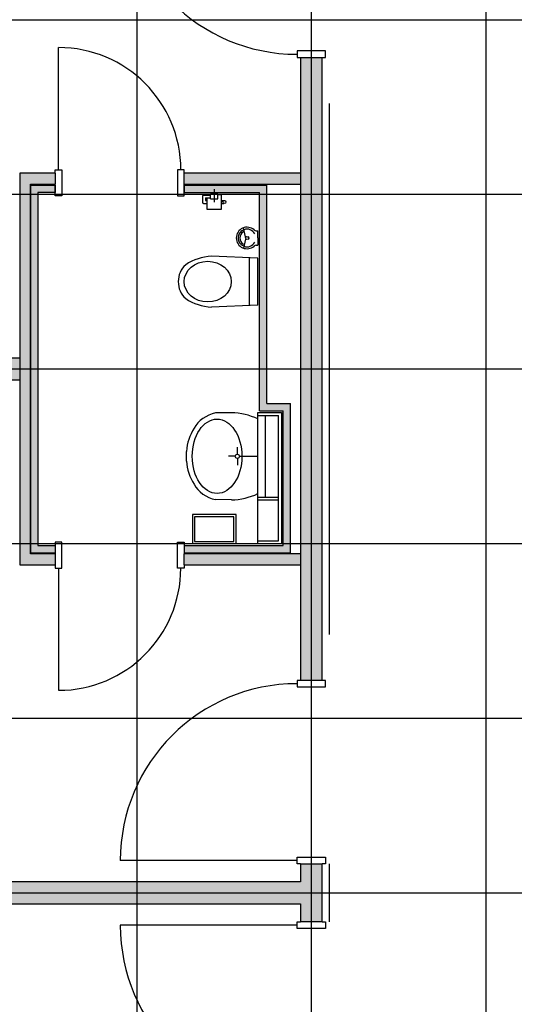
# Model space of a CAD drawing. Header units: millimetres. Extents: x 2502971067 to 2502991033, y 5626762590 to 5626807088.
# Tile 34 of 109: x 2502977845 to 2502981246, y 5626778844 to 5626785610. Entities that reach past the tile are written whole.
import ezdxf

# ---------------------------------------------------------------- set-up
doc = ezdxf.new("R2010")
doc.units = ezdxf.units.MM
for name, color, linetype in [('A_Raster', 253, 'Continuous'), ('A_Schraffur-Wand', 9, 'Continuous'), ('A_Tür', 1, 'Continuous'), ('A_Wand', 7, 'Continuous'), ('A_Wand-Nasszelle', 7, 'Continuous'), ('I_Möbel', 2, 'Continuous'), ('I_Sanitär', 2, 'Continuous')]:
    doc.layers.add(name, color=color, linetype=linetype)

msp = doc.modelspace()

# ---------------------------------------------------------------- hatches: boundary and pattern name
at = {"layer": 'A_Schraffur-Wand'}
h = msp.add_hatch(color=256, dxfattribs=at)
h.dxf.hatch_style = 1
h.paths.add_polyline_path([(2502979925, 5626785349.9985), (2502979775, 5626785349.9985), (2502979775, 5626781070.0015), (2502979925, 5626781070.0015)])
for points in [[(2502977845.022, 5626784554.99946), (2502977845.022, 5626781864.99946), (2502977920.022, 5626781864.99946), (2502977920.022, 5626784554.99946)], [(2502977920.022, 5626784479.99946), (2502978090.017014, 5626784479.99946), (2502978090.022, 5626784554.99946), (2502977920.022, 5626784554.99946)], [(2502979775, 5626784554.99946), (2502978975.711223, 5626784554.99946), (2502978975.706236, 5626784479.99946), (2502979775, 5626784479.99946)], [(2502977920.022, 5626781864.99946), (2502978090.022, 5626781864.99946), (2502978090.022, 5626781939.99946), (2502977920.022, 5626781939.99946)], [(2502979775, 5626781939.99946), (2502978975.022, 5626781939.99946), (2502978975.022, 5626781864.99946), (2502979775, 5626781864.99946)]]:
    msp.add_hatch(color=256, dxfattribs=at).paths.add_polyline_path(points, flags=0)
h = msp.add_hatch(color=256, dxfattribs=at)
h.dxf.hatch_style = 1
h.paths.add_polyline_path([(2502975894.998, 5626783284.99946), (2502975894.998, 5626783134.99946), (2502977845.022, 5626783134.99946), (2502977845.022, 5626783284.99946)])
h = msp.add_hatch(color=256, dxfattribs=at)
h.dxf.hatch_style = 1
h.paths.add_polyline_path([(2502979775, 5626779535.0015), (2502979775, 5626779409.9985), (2502979925, 5626779409.9985), (2502979925, 5626779810.0015), (2502979775, 5626779810.0015), (2502979775, 5626779685.0015), (2502975894.998, 5626779685.0015), (2502975894.998, 5626779685), (2502975894.998, 5626779535.0015)])
at = {"layer": 'A_Wand-Nasszelle'}
for points in [[(2502977920.022, 5626781947.5), (2502978090.02574, 5626781947.5), (2502978090.02574, 5626781997.5), (2502977970.022, 5626781997.5), (2502977970.022, 5626784422.497), (2502978090.02325, 5626784422.497), (2502978090.02325, 5626784472.497), (2502977920.022, 5626784472.497)], [(2502978975.711223, 5626781947.5), (2502979708.209973, 5626781947.5), (2502979708.209973, 5626782972.497), (2502979545.709973, 5626782972.497), (2502979545.709973, 5626784472.497), (2502978975.711223, 5626784472.497), (2502978975.711223, 5626784422.497), (2502979495.709973, 5626784422.497), (2502979495.709973, 5626782922.497), (2502979658.209973, 5626782922.497), (2502979658.209973, 5626781997.5), (2502978975.711223, 5626781997.5)]]:
    msp.add_hatch(color=256, dxfattribs=at).paths.add_polyline_path(points)

# ---------------------------------------------------------------- linework, layer by layer
at = {"layer": 'A_Raster'}
for p, q in [((2502978650, 5626806160), (2502978650, 5626762660)), ((2502979850, 5626806160), (2502979850, 5626762660)), ((2502981050, 5626806160), (2502981050, 5626762660)), ((2502971300, 5626785610), (2502990800, 5626785610)), ((2502971300, 5626784410), (2502990800, 5626784410)), ((2502971300, 5626783210), (2502990800, 5626783210)), ((2502971300, 5626782010), (2502990800, 5626782010)), ((2502971300, 5626780810), (2502990800, 5626780810)), ((2502971300, 5626779610), (2502990800, 5626779610))]:
    msp.add_line(p, q, dxfattribs=at)
at = {"layer": 'A_Tür'}
for p, q in [((2502978112.523529, 5626784577.99946), (2502978112.523529, 5626785418.688683)), ((2502979948, 5626785394.9985), (2502979752, 5626785394.9985)), ((2502979752, 5626785394.9985), (2502979752, 5626785349.9985)), ((2502979948, 5626785349.9985), (2502979948, 5626785394.9985)), ((2502979752, 5626785349.9985), (2502979775, 5626785349.9985)), ((2502979925, 5626785349.9985), (2502979948, 5626785349.9985)), ((2502978090.01676, 5626784554.99946), (2502978090.01676, 5626784577.99946)), ((2502978090.01676, 5626784577.99946), (2502978135.017014, 5626784577.99946)), ((2502978135.017014, 5626784577.99946), (2502978135.017014, 5626784399.497)), ((2502978975.711223, 5626784577.99946), (2502978930.710969, 5626784577.99946)), ((2502978930.710969, 5626784577.99946), (2502978930.710969, 5626784399.497)), ((2502978975.711223, 5626784554.99946), (2502978975.711223, 5626784577.99946)), ((2502978090.01676, 5626784399.497), (2502978090.01676, 5626784479.99946)), ((2502978975.711223, 5626784399.497), (2502978975.711223, 5626784479.99946)), ((2502978135.017014, 5626784399.497), (2502978090.01676, 5626784399.497)), ((2502978930.710969, 5626784399.497), (2502978975.711223, 5626784399.497)), ((2502978135.022, 5626782020.5), (2502978090.022, 5626782020.5)), ((2502978090.022, 5626782020.5), (2502978090.022, 5626781939.99946)), ((2502978135.022, 5626781841.99946), (2502978135.022, 5626782020.5)), ((2502978930.022, 5626781841.99946), (2502978930.022, 5626782020.5)), ((2502978930.022, 5626782020.5), (2502978975.022, 5626782020.5)), ((2502978975.022, 5626782020.5), (2502978975.022, 5626781939.99946)), ((2502978090.022, 5626781864.99946), (2502978090.022, 5626781841.99946)), ((2502978090.022, 5626781841.99946), (2502978135.022, 5626781841.99946)), ((2502978112.522, 5626781841.99946), (2502978112.522, 5626781001.99946)), ((2502978975.022, 5626781841.99946), (2502978930.022, 5626781841.99946)), ((2502978975.022, 5626781864.99946), (2502978975.022, 5626781841.99946)), ((2502979775, 5626781070.0015), (2502979752, 5626781070.0015)), ((2502979752, 5626781070.0015), (2502979752, 5626781025.0015)), ((2502979948, 5626781070.0015), (2502979925, 5626781070.0015)), ((2502979948, 5626781025.0015), (2502979948, 5626781070.0015)), ((2502979752, 5626781025.0015), (2502979948, 5626781025.0015)), ((2502979752, 5626779810.0015), (2502979752, 5626779855.0015)), ((2502979752, 5626779855.0015), (2502979948, 5626779855.0015)), ((2502979948, 5626779855.0015), (2502979948, 5626779810.0015)), ((2502979752, 5626779832.5015), (2502978537, 5626779832.5015)), ((2502979775, 5626779810.0015), (2502979752, 5626779810.0015)), ((2502979948, 5626779810.0015), (2502979925, 5626779810.0015)), ((2502979752, 5626779387.4985), (2502978537, 5626779387.4985)), ((2502979752, 5626779364.9985), (2502979752, 5626779409.9985)), ((2502979752, 5626779409.9985), (2502979775, 5626779409.9985)), ((2502979948, 5626779364.9985), (2502979752, 5626779364.9985)), ((2502979925, 5626779409.9985), (2502979948, 5626779409.9985)), ((2502979948, 5626779409.9985), (2502979948, 5626779364.9985))]:
    msp.add_line(p, q, dxfattribs=at)
for centre, radius, start, end in [((2502979752, 5626786587.4985), 1215, 180, 270), ((2502978112.523529, 5626784577.99946), 840.689223, 0, 90), ((2502978112.522, 5626781841.99946), 840, 270, 0), ((2502979752, 5626779832.5015), 1215, 90, 180), ((2502979752, 5626779387.4985), 1215, 180, 270)]:
    msp.add_arc(centre, radius, start, end, dxfattribs=at)
at = {"layer": 'A_Wand'}
for p, q in [((2502979775, 5626785349.9985), (2502979775, 5626781070.0015)), ((2502979775, 5626785349.9985), (2502979925, 5626785349.9985)), ((2502979925, 5626781070.0015), (2502979925, 5626785349.9985)), ((2502977845.022, 5626784554.99946), (2502977845.022, 5626781864.99946)), ((2502977920.022, 5626784554.99946), (2502977845.022, 5626784554.99946)), ((2502978090.022, 5626784554.99946), (2502977920.022, 5626784554.99946)), ((2502978090.022, 5626784554.99946), (2502978090.017014, 5626784479.99946)), ((2502978975.706236, 5626784479.99946), (2502978975.711223, 5626784554.99946)), ((2502979775, 5626784554.99946), (2502978975.711223, 5626784554.99946)), ((2502977920.022, 5626784479.99946), (2502978090.017014, 5626784479.99946)), ((2502977920.022, 5626781939.99946), (2502977920.022, 5626784479.99946)), ((2502977920.022, 5626784472.497), (2502977920.022, 5626781947.5)), ((2502978090.02325, 5626784472.497), (2502977920.022, 5626784472.497)), ((2502977920.022, 5626784472.497), (2502977920.022, 5626783272.502)), ((2502977920.022, 5626784472.497), (2502978090.02325, 5626784472.497)), ((2502978090.02823, 5626784472.497), (2502978090.02325, 5626784422.497)), ((2502978090.02325, 5626784472.497), (2502978090.02325, 5626784422.497)), ((2502978975.706236, 5626784479.99946), (2502979775, 5626784479.99946)), ((2502978975.711223, 5626784422.497), (2502978975.711223, 5626784472.497)), ((2502978975.711223, 5626784472.497), (2502978975.711223, 5626784422.497)), ((2502978975.711223, 5626784472.497), (2502979545.022, 5626784472.497)), ((2502979545.022, 5626782972.497), (2502979545.022, 5626784472.497)), ((2502977970.022, 5626784422.497), (2502977970.022, 5626781997.5)), ((2502978090.02325, 5626784422.497), (2502977970.022, 5626784422.497)), ((2502978975.711223, 5626784422.497), (2502979495.022, 5626784422.497)), ((2502979495.022, 5626782922.497), (2502979495.022, 5626784422.497)), ((2502977845.022, 5626783284.99946), (2502975894.998, 5626783284.99946)), ((2502975894.998, 5626783134.99946), (2502977845.022, 5626783134.99946)), ((2502977920.022, 5626783147.502), (2502977920.022, 5626781947.5)), ((2502979545.022, 5626782972.497), (2502979707.522, 5626782972.497)), ((2502979707.522, 5626781947.5), (2502979707.522, 5626782972.497)), ((2502979482.522, 5626782909.997), (2502979645.022, 5626782909.997)), ((2502979482.522, 5626782010), (2502979482.522, 5626782909.997)), ((2502979482.522, 5626782889.997), (2502979625.022, 5626782889.997)), ((2502979495.022, 5626782922.497), (2502979657.522, 5626782922.497)), ((2502979625.022, 5626782030), (2502979625.022, 5626782889.997)), ((2502979645.022, 5626782909.997), (2502979645.022, 5626782010)), ((2502979657.522, 5626781997.5), (2502979657.522, 5626782922.497)), ((2502979482.522, 5626782329.9985), (2502979625.022, 5626782329.9985)), ((2502979482.522, 5626782309.9985), (2502979625.022, 5626782309.9985)), ((2502979482.522, 5626782030), (2502979625.022, 5626782030)), ((2502979482.522, 5626782010), (2502979645.022, 5626782010)), ((2502977920.022, 5626781947.5), (2502978090.02574, 5626781947.5)), ((2502977920.022, 5626781947.5), (2502978090.02484, 5626781947.5)), ((2502978090.022, 5626781939.99946), (2502977920.022, 5626781939.99946)), ((2502977970.022, 5626781997.5), (2502978090.02574, 5626781997.5)), ((2502978090.022, 5626781939.99946), (2502978090.022, 5626781864.99946)), ((2502978090.02574, 5626781997.5), (2502978090.02574, 5626781947.5)), ((2502979775, 5626781939.99946), (2502978975.022, 5626781939.99946)), ((2502978975.022, 5626781864.99946), (2502978975.022, 5626781939.99946)), ((2502978975.02233, 5626781947.5), (2502979707.522, 5626781947.5)), ((2502978975.02325, 5626781997.5), (2502979657.522, 5626781997.5)), ((2502978975.02325, 5626781997.5), (2502978975.02325, 5626781947.5)), ((2502978975.02325, 5626781947.5), (2502979707.522, 5626781947.5)), ((2502977845.022, 5626781864.99946), (2502977920.022, 5626781864.99946)), ((2502977920.022, 5626781864.99946), (2502978090.022, 5626781864.99946)), ((2502978975.022, 5626781864.99946), (2502979775, 5626781864.99946)), ((2502979925, 5626781070.0015), (2502979775, 5626781070.0015)), ((2502979775, 5626779810.0015), (2502979775, 5626779685.0015)), ((2502979775, 5626779810.0015), (2502979925, 5626779810.0015)), ((2502979925, 5626779409.9985), (2502979925, 5626779810.0015)), ((2502979775, 5626779685.0015), (2502975894.998, 5626779685.0015)), ((2502975894.998, 5626779535.0015), (2502979775, 5626779535.0015)), ((2502979775, 5626779535.0015), (2502979775, 5626779409.9985)), ((2502979925, 5626779409.9985), (2502979775, 5626779409.9985))]:
    msp.add_line(p, q, dxfattribs=at)
at = {"layer": 'I_Möbel'}
for p, q in [((2502979975, 5626781385.0015), (2502979975, 5626785034.9985)), ((2502979975, 5626779409.9985), (2502979975, 5626779810.0015))]:
    msp.add_line(p, q, dxfattribs=at)
at = {"layer": 'I_Sanitär'}
for p, q in [((2502979182.5221, 5626784444.72709), (2502979182.5221, 5626784357.27393)), ((2502979102.5221, 5626784394.9969), (2502979102.5221, 5626784394.9969)), ((2502979102.5221, 5626784394.9969), (2502979102.5221, 5626784357.4969)), ((2502979109.74427, 5626784404.9969), (2502979157.5221, 5626784404.9969)), ((2502979122.5221, 5626784384.9969), (2502979157.5221, 5626784384.9969)), ((2502979122.5221, 5626784384.9969), (2502979122.5221, 5626784367.4969)), ((2502979157.5221, 5626784407.4969), (2502979132.5221, 5626784407.4969)), ((2502979132.5221, 5626784407.4969), (2502979132.5221, 5626784404.9969)), ((2502979132.5221, 5626784384.9969), (2502979132.5221, 5626784307.4969)), ((2502979157.5221, 5626784379.9969), (2502979157.5221, 5626784409.9969)), ((2502979207.5221, 5626784409.9969), (2502979157.5221, 5626784409.9969)), ((2502979157.5221, 5626784379.9969), (2502979207.5221, 5626784379.9969)), ((2502979207.5221, 5626784379.9969), (2502979207.5221, 5626784409.9969)), ((2502979232.5221, 5626784407.4969), (2502979207.5221, 5626784407.4969)), ((2502979232.5221, 5626784307.4969), (2502979232.5221, 5626784407.4969)), ((2502979109.74427, 5626784347.4969), (2502979132.5221, 5626784347.4969)), ((2502979122.5221, 5626784367.4969), (2502979132.5221, 5626784367.4969)), ((2502979132.5221, 5626784307.4969), (2502979232.5221, 5626784307.4969)), ((2502979232.5221, 5626784367.4969), (2502979252.5221, 5626784367.4969)), ((2502979232.5221, 5626784347.4969), (2502979248.78343, 5626784347.4969)), ((2502979397.15087, 5626784117.62832), (2502979383.21439, 5626784179.53576)), ((2502979397.15087, 5626784102.36868), (2502979383.21439, 5626784040.46124)), ((2502979402.05968, 5626784117.62832), (2502979397.15087, 5626784117.62832)), ((2502979402.05968, 5626784102.36869), (2502979397.15087, 5626784102.36869)), ((2502979408.52388, 5626784109.9985), (2502979408.52388, 5626784109.9985)), ((2502979408.52389, 5626784117.62832), (2502979408.52389, 5626784117.62832)), ((2502979408.52389, 5626784102.36869), (2502979408.52389, 5626784102.36869)), ((2502979414.98809, 5626784117.62832), (2502979416.1537, 5626784117.62832)), ((2502979414.98809, 5626784117.62832), (2502979414.98809, 5626784117.62832)), ((2502979414.98809, 5626784102.36869), (2502979416.1537, 5626784102.36869)), ((2502979414.98809, 5626784102.36869), (2502979414.98809, 5626784102.36869)), ((2502979469.307, 5626784159.9985), (2502979469.307, 5626784159.9985)), ((2502979471.81123, 5626784159.9985), (2502979482.522, 5626784159.9985)), ((2502979482.522, 5626784109.9985), (2502979482.522, 5626784159.9985)), ((2502979482.522, 5626784109.9985), (2502979482.522, 5626784059.9985)), ((2502979469.307, 5626784059.9985), (2502979469.307, 5626784059.9985)), ((2502979471.81123, 5626784059.9985), (2502979482.522, 5626784059.9985)), ((2502979482.522, 5626783971.33248), (2502979163.84036, 5626783984.3442)), ((2502979422.18802, 5626783973.79733), (2502979422.18802, 5626783647.88131)), ((2502979482.522, 5626783648.66452), (2502979482.522, 5626783971.33248)), ((2502979482.522, 5626783648.66452), (2502979163.84036, 5626783635.65475)), ((2502979300.65703, 5626782909.41192), (2502979191.9454, 5626782907.76068)), ((2502979532.39375, 5626782889.997), (2502979532.39375, 5626782329.9985)), ((2502979482.522, 5626782353.50488), (2502979482.522, 5626782866.48685)), ((2502978992.60021, 5626782576.17952), (2502978992.60021, 5626782643.8122)), ((2502979327.76916, 5626782609.997), (2502979280.65594, 5626782609.997)), ((2502979342.05892, 5626782624.32164), (2502979342.05892, 5626782671.54982)), ((2502979356.34869, 5626782609.997), (2502979482.522, 5626782609.997)), ((2502979342.05892, 5626782595.67236), (2502979342.05892, 5626782548.44418)), ((2502979300.65703, 5626782309.997), (2502979191.9454, 5626782312.23105)), ((2502979032.522, 5626782210), (2502979032.522, 5626782010)), ((2502979332.522, 5626782210), (2502979032.522, 5626782210)), ((2502979332.522, 5626782010), (2502979332.522, 5626782210)), ((2502979317.522, 5626782195), (2502979047.522, 5626782195)), ((2502979047.522, 5626782195), (2502979047.522, 5626782024.997)), ((2502979317.522, 5626782024.997), (2502979317.522, 5626782195)), ((2502979032.522, 5626782010), (2502979332.522, 5626782010)), ((2502979047.522, 5626782024.997), (2502979317.522, 5626782024.997))]:
    msp.add_line(p, q, dxfattribs=at)
for centre in [(2502979252.5221, 5626784357.4969), (2502979408.52389, 5626784109.9985)]:
    msp.add_circle(centre, 10, dxfattribs=at)
for centre, radius, start, end in [((2502979408.52389, 5626784109.9985), 74, 48.4642620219, 180.0000029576), ((2502979408.52388, 5626784109.9985), 60.783114, 109.999990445, 180), ((2502979408.52389, 5626784109.9985), 60.783114, 27.8025924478, 109.9999996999), ((2502979408.52389, 5626784109.9985), 74, 179.9999970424, 311.5357379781), ((2502979408.52388, 5626784109.9985), 60.783114, 180, 250.000009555), ((2502979408.52389, 5626784109.9985), 49.999524, 119.9999998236, 180.0000043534), ((2502979408.52389, 5626784109.9985), 49.999524, 179.9999956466, 240.0000001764), ((2502979416.1537, 5626784109.9985), 7.629813, 270, 90), ((2502979471.81123, 5626784181.44199), 21.443493, 228.4642633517, 270), ((2502979408.52389, 5626784109.9985), 60.783114, 250.0000003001, 332.197408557), ((2502979471.81123, 5626784038.55501), 21.443493, 90, 131.5357366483), ((2502979178.24466, 5626783641.31491), 343.328114, 92.4045337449, 123.9044055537), ((2502979081.56497, 5626783815.43014), 145.873098, 130.5501213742, 182.1331776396), ((2502979081.56692, 5626783804.57077), 145.873098, 177.8668504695, 229.4498786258), ((2502979178.24563, 5626783978.68014), 343.328114, 236.0951842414, 267.5953033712)]:
    msp.add_arc(centre, radius, start, end, dxfattribs=at)
for centre, major_axis, ratio, start_param, end_param in [((2502979109.74427, 5626784394.9969), (0, -10), 0.7222167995, 3.1415926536, 4.7123889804), ((2502979109.74427, 5626784357.4969), (0, -10), 0.7222167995, 4.7123889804, 6.2831853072), ((2502979246.72413, 5626782717.02321), (224.020922, 0.000237), 0.8780886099, 1.8178267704, 2.6923202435), ((2502979291.82493, 5626782562.05427), (395.683807, 0), 0.8780886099, 1.0679253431, 1.548473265), ((2502979367.40031, 5626782634.45897), (374.951138, 0), 0.8780886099, 2.6061085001, 3.1131803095), ((2502979367.40031, 5626782585.53503), (374.951138, -0.000037), 0.8780886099, 3.1700120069, 3.6770769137), ((2502979246.72413, 5626782502.97079), (224.020922, -0.000022), 0.8780886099, 3.5908640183, 4.4653605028), ((2502979291.82493, 5626782657.93746), (395.683807, -0.000039), 0.8780886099, 4.7347121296, 5.2152600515)]:
    msp.add_ellipse(centre, major_axis=major_axis, ratio=ratio, start_param=start_param, end_param=end_param, dxfattribs=at)
for centre, major_axis, ratio in [((2502979137.84231, 5626783810.00045), (-161.846714, 0.000015), 0.8636363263), ((2502979202.3183, 5626782609.99701), (0.000023, 255.428957), 0.6691976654), ((2502979342.05892, 5626782609.997), (0.000001, 14.324437), 0.9975656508)]:
    msp.add_ellipse(centre, major_axis=major_axis, ratio=ratio, dxfattribs=at)

doc.saveas('drawing.dxf')
